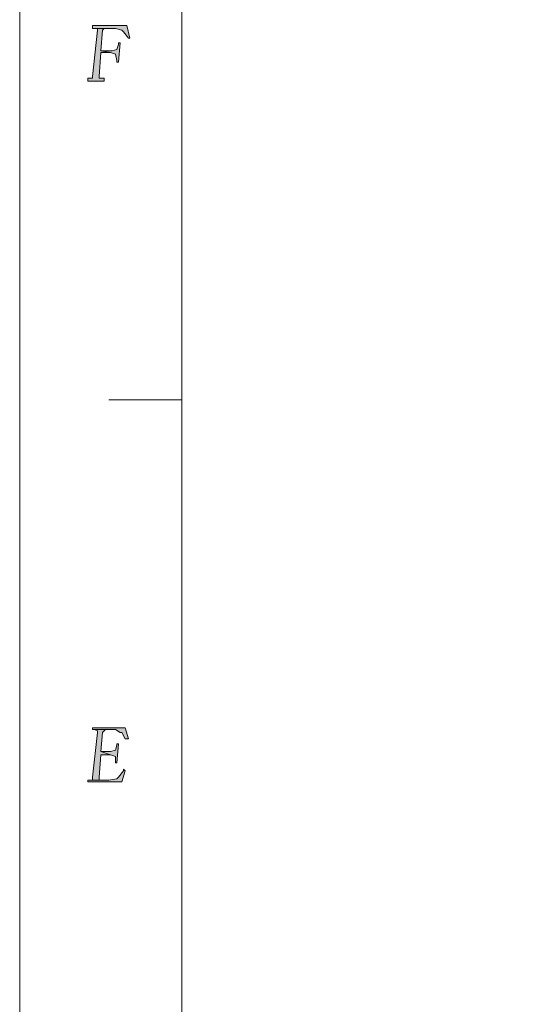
# Model space of a CAD drawing. Header units: millimetres. Extents: x -296 to 295, y -209 to 209.
# Tile 35 of 123: x -296 to -249, y 72 to 163. Entities that reach past the tile are written whole.
import ezdxf

# ---------------------------------------------------------------- set-up
doc = ezdxf.new("R2010")
doc.units = ezdxf.units.MM
doc.header["$MEASUREMENT"] = 0
doc.layers.add('layer 1', color=7, linetype='Continuous')

msp = doc.modelspace()

# ---------------------------------------------------------------- hatches: boundary and pattern name
at = {"layer": 'layer 1'}
h = msp.add_hatch(color=1, dxfattribs=at)
edge = h.paths.add_edge_path()
edge.add_spline(control_points=[(-286.3329, 162.6048), (-286.3329, 162.6048), (-289.4731, 162.6048), (-289.4731, 162.6048), (-289.4731, 162.6048), (-289.4731, 162.3114), (-289.4731, 162.3114), (-289.4731, 162.3114), (-289.3236, 162.3114), (-289.3236, 162.3114), (-289.3236, 162.3114), (-287.3796, 162.3114), (-287.3796, 162.3114), (-287.3796, 162.3114), (-287.3796, 162.3114), (-287.3796, 162.3114), (-287.3796, 162.3114), (-286.7815, 162.1647), (-286.7815, 162.1647), (-286.7815, 162.1647), (-286.632, 162.018), (-286.632, 162.018), (-286.632, 162.018), (-286.1834, 161.4312), (-286.1834, 161.4312), (-286.1834, 161.4312), (-286.0338, 161.4312), (-286.0338, 161.4312), (-286.0338, 161.4312), (-286.3329, 162.6048), (-286.3329, 162.6048)], knot_values=[0, 0, 0, 0, 0.1, 0.1, 0.1, 0.2, 0.2, 0.2, 0.3, 0.3, 0.3, 0.4, 0.4, 0.4, 0.5, 0.5, 0.5, 0.6, 0.6, 0.6, 0.7, 0.7, 0.7, 0.8, 0.8, 0.8, 0.9, 0.9, 0.9, 1, 1, 1, 1], degree=3, periodic=1)
h = msp.add_hatch(color=1, dxfattribs=at)
edge = h.paths.add_edge_path()
edge.add_spline(control_points=[(-289.3236, 162.3114), (-289.3236, 162.3114), (-289.0245, 162.3114), (-289.0245, 162.3114), (-289.0245, 162.3114), (-289.0245, 162.1647), (-289.0245, 162.1647), (-289.0245, 162.1647), (-289.4731, 157.9106), (-289.4731, 157.9106), (-289.4731, 157.9106), (-289.4731, 157.7639), (-289.4731, 157.7639), (-289.4731, 157.7639), (-289.7722, 157.7639), (-289.7722, 157.7639), (-289.7722, 157.7639), (-289.9217, 157.7639), (-289.9217, 157.7639), (-289.9217, 157.7639), (-289.9217, 157.4705), (-289.9217, 157.4705), (-289.9217, 157.4705), (-288.4264, 157.4705), (-288.4264, 157.4705), (-288.4264, 157.4705), (-288.4264, 157.7639), (-288.4264, 157.7639), (-288.4264, 157.7639), (-288.7254, 157.7639), (-288.7254, 157.7639), (-288.7254, 157.7639), (-288.875, 157.7639), (-288.875, 157.7639), (-288.875, 157.7639), (-288.875, 157.9106), (-288.875, 157.9106), (-288.875, 157.9106), (-288.7254, 160.111), (-288.7254, 160.111), (-288.7254, 160.111), (-287.8282, 160.111), (-287.8282, 160.111), (-287.8282, 160.111), (-288.7254, 160.2577), (-288.7254, 160.2577), (-288.7254, 160.2577), (-288.5759, 162.1647), (-288.5759, 162.1647), (-288.5759, 162.1647), (-288.4264, 162.3114), (-288.4264, 162.3114), (-288.4264, 162.3114), (-288.2768, 162.3114), (-288.2768, 162.3114), (-288.2768, 162.3114), (-287.3796, 162.3114), (-287.3796, 162.3114), (-287.3796, 162.3114), (-289.3236, 162.3114), (-289.3236, 162.3114)], knot_values=[0, 0, 0, 0, 0.05, 0.05, 0.05, 0.1, 0.1, 0.1, 0.15, 0.15, 0.15, 0.2, 0.2, 0.2, 0.25, 0.25, 0.25, 0.3, 0.3, 0.3, 0.35, 0.35, 0.35, 0.4, 0.4, 0.4, 0.45, 0.45, 0.45, 0.5, 0.5, 0.5, 0.55, 0.55, 0.55, 0.6, 0.6, 0.6, 0.65, 0.65, 0.65, 0.7, 0.7, 0.7, 0.75, 0.75, 0.75, 0.8, 0.8, 0.8, 0.85, 0.85, 0.85, 0.9, 0.9, 0.9, 0.95, 0.95, 0.95, 1, 1, 1, 1], degree=3, periodic=1)
h = msp.add_hatch(color=1, dxfattribs=at)
edge = h.paths.add_edge_path()
edge.add_spline(control_points=[(-286.931, 160.9912), (-286.931, 160.9912), (-287.0806, 160.9912), (-287.0806, 160.9912), (-287.0806, 160.9912), (-287.0806, 160.8445), (-287.0806, 160.8445), (-287.0806, 160.8445), (-287.2301, 160.4044), (-287.2301, 160.4044), (-287.2301, 160.4044), (-287.6787, 160.2577), (-287.6787, 160.2577), (-287.6787, 160.2577), (-288.7254, 160.2577), (-288.7254, 160.2577), (-288.7254, 160.2577), (-287.8282, 160.111), (-287.8282, 160.111), (-287.8282, 160.111), (-287.3796, 159.9643), (-287.3796, 159.9643), (-287.3796, 159.9643), (-287.2301, 159.3775), (-287.2301, 159.3775), (-287.2301, 159.3775), (-287.2301, 159.2308), (-287.2301, 159.2308), (-287.2301, 159.2308), (-287.0806, 159.2308), (-287.0806, 159.2308), (-287.0806, 159.2308), (-286.931, 160.9912), (-286.931, 160.9912)], knot_values=[0, 0, 0, 0, 0.0909091, 0.0909091, 0.0909091, 0.1818182, 0.1818182, 0.1818182, 0.2727273, 0.2727273, 0.2727273, 0.3636364, 0.3636364, 0.3636364, 0.4545455, 0.4545455, 0.4545455, 0.5454545, 0.5454545, 0.5454545, 0.6363636, 0.6363636, 0.6363636, 0.7272727, 0.7272727, 0.7272727, 0.8181818, 0.8181818, 0.8181818, 0.9090909, 0.9090909, 0.9090909, 1, 1, 1, 1], degree=3, periodic=1)
h = msp.add_hatch(color=1, dxfattribs=at)
edge = h.paths.add_edge_path()
edge.add_spline(control_points=[(-289.3236, 97.7708), (-289.3236, 97.7708), (-289.0245, 97.6241), (-289.0245, 97.6241), (-289.0245, 97.6241), (-289.0245, 97.4774), (-289.0245, 97.4774), (-289.0245, 97.4774), (-289.4731, 93.37), (-289.4731, 93.37), (-289.4731, 93.37), (-289.4731, 93.0766), (-289.4731, 93.0766), (-289.4731, 93.0766), (-289.6226, 93.0766), (-289.6226, 93.0766), (-289.6226, 93.0766), (-288.7254, 93.0766), (-288.7254, 93.0766), (-288.7254, 93.0766), (-288.875, 93.0766), (-288.875, 93.0766), (-288.875, 93.0766), (-288.875, 93.37), (-288.875, 93.37), (-288.875, 93.37), (-288.7254, 95.4237), (-288.7254, 95.4237), (-288.7254, 95.4237), (-287.8282, 95.4237), (-287.8282, 95.4237), (-287.8282, 95.4237), (-288.7254, 95.7171), (-288.7254, 95.7171), (-288.7254, 95.7171), (-288.5759, 97.4774), (-288.5759, 97.4774), (-288.5759, 97.4774), (-288.4264, 97.6241), (-288.4264, 97.6241), (-288.4264, 97.6241), (-288.2768, 97.7708), (-288.2768, 97.7708), (-288.2768, 97.7708), (-287.3796, 97.7708), (-287.3796, 97.7708), (-287.3796, 97.7708), (-289.3236, 97.7708), (-289.3236, 97.7708)], knot_values=[0, 0, 0, 0, 0.0625, 0.0625, 0.0625, 0.125, 0.125, 0.125, 0.1875, 0.1875, 0.1875, 0.25, 0.25, 0.25, 0.3125, 0.3125, 0.3125, 0.375, 0.375, 0.375, 0.4375, 0.4375, 0.4375, 0.5, 0.5, 0.5, 0.5625, 0.5625, 0.5625, 0.625, 0.625, 0.625, 0.6875, 0.6875, 0.6875, 0.75, 0.75, 0.75, 0.8125, 0.8125, 0.8125, 0.875, 0.875, 0.875, 0.9375, 0.9375, 0.9375, 1, 1, 1, 1], degree=3, periodic=1)
h = msp.add_hatch(color=1, dxfattribs=at)
edge = h.paths.add_edge_path()
edge.add_spline(control_points=[(-286.4824, 97.9175), (-286.4824, 97.9175), (-289.4731, 97.9175), (-289.4731, 97.9175), (-289.4731, 97.9175), (-289.4731, 97.7708), (-289.4731, 97.7708), (-289.4731, 97.7708), (-289.3236, 97.7708), (-289.3236, 97.7708), (-289.3236, 97.7708), (-287.3796, 97.7708), (-287.3796, 97.7708), (-287.3796, 97.7708), (-286.931, 97.4774), (-286.931, 97.4774), (-286.931, 97.4774), (-286.7815, 97.4774), (-286.7815, 97.4774), (-286.7815, 97.4774), (-286.4824, 96.8907), (-286.4824, 96.8907), (-286.4824, 96.8907), (-286.1834, 96.8907), (-286.1834, 96.8907), (-286.1834, 96.8907), (-286.4824, 97.9175), (-286.4824, 97.9175)], knot_values=[0, 0, 0, 0, 0.1111111, 0.1111111, 0.1111111, 0.2222222, 0.2222222, 0.2222222, 0.3333333, 0.3333333, 0.3333333, 0.4444444, 0.4444444, 0.4444444, 0.5555556, 0.5555556, 0.5555556, 0.6666667, 0.6666667, 0.6666667, 0.7777778, 0.7777778, 0.7777778, 0.8888889, 0.8888889, 0.8888889, 1, 1, 1, 1], degree=3, periodic=1)
h = msp.add_hatch(color=1, dxfattribs=at)
edge = h.paths.add_edge_path()
edge.add_spline(control_points=[(-287.0806, 96.4506), (-287.0806, 96.4506), (-287.2301, 96.4506), (-287.2301, 96.4506), (-287.2301, 96.4506), (-287.2301, 96.3039), (-287.2301, 96.3039), (-287.2301, 96.3039), (-287.3796, 95.8638), (-287.3796, 95.8638), (-287.3796, 95.8638), (-287.8282, 95.7171), (-287.8282, 95.7171), (-287.8282, 95.7171), (-288.7254, 95.7171), (-288.7254, 95.7171), (-288.7254, 95.7171), (-287.8282, 95.4237), (-287.8282, 95.4237), (-287.8282, 95.4237), (-287.3796, 95.277), (-287.3796, 95.277), (-287.3796, 95.277), (-287.3796, 94.8369), (-287.3796, 94.8369), (-287.3796, 94.8369), (-287.3796, 94.6903), (-287.3796, 94.6903), (-287.3796, 94.6903), (-287.2301, 94.6903), (-287.2301, 94.6903), (-287.2301, 94.6903), (-287.0806, 96.4506), (-287.0806, 96.4506)], knot_values=[0, 0, 0, 0, 0.0909091, 0.0909091, 0.0909091, 0.1818182, 0.1818182, 0.1818182, 0.2727273, 0.2727273, 0.2727273, 0.3636364, 0.3636364, 0.3636364, 0.4545455, 0.4545455, 0.4545455, 0.5454545, 0.5454545, 0.5454545, 0.6363636, 0.6363636, 0.6363636, 0.7272727, 0.7272727, 0.7272727, 0.8181818, 0.8181818, 0.8181818, 0.9090909, 0.9090909, 0.9090909, 1, 1, 1, 1], degree=3, periodic=1)
h = msp.add_hatch(color=1, dxfattribs=at)
edge = h.paths.add_edge_path()
edge.add_spline(control_points=[(-286.632, 94.1035), (-286.632, 94.1035), (-286.632, 93.9568), (-286.632, 93.9568), (-286.632, 93.9568), (-287.0806, 93.37), (-287.0806, 93.37), (-287.0806, 93.37), (-287.2301, 93.2233), (-287.2301, 93.2233), (-287.2301, 93.2233), (-287.9778, 93.0766), (-287.9778, 93.0766), (-287.9778, 93.0766), (-288.7254, 93.0766), (-288.7254, 93.0766), (-288.7254, 93.0766), (-289.6226, 93.0766), (-289.6226, 93.0766), (-289.6226, 93.0766), (-289.9217, 93.0766), (-289.9217, 93.0766), (-289.9217, 93.0766), (-289.9217, 92.9299), (-289.9217, 92.9299), (-289.9217, 92.9299), (-286.7815, 92.9299), (-286.7815, 92.9299), (-286.7815, 92.9299), (-286.4824, 93.9568), (-286.4824, 93.9568), (-286.4824, 93.9568), (-286.632, 94.1035), (-286.632, 94.1035)], knot_values=[0, 0, 0, 0, 0.0909091, 0.0909091, 0.0909091, 0.1818182, 0.1818182, 0.1818182, 0.2727273, 0.2727273, 0.2727273, 0.3636364, 0.3636364, 0.3636364, 0.4545455, 0.4545455, 0.4545455, 0.5454545, 0.5454545, 0.5454545, 0.6363636, 0.6363636, 0.6363636, 0.7272727, 0.7272727, 0.7272727, 0.8181818, 0.8181818, 0.8181818, 0.9090909, 0.9090909, 0.9090909, 1, 1, 1, 1], degree=3, periodic=1)

# ---------------------------------------------------------------- linework, layer by layer
at = {"layer": 'layer 1', "color": 1, "lineweight": 0}
msp.add_open_spline([(295.3283, 209.2747), (295.3283, 209.2747), (295.3283, -208.9236), (295.3283, -208.9236), (295.3283, -208.9236), (-296.1944, -208.9236), (-296.1944, -208.9236), (-296.1944, -208.9236), (-296.1944, 209.2747), (-296.1944, 209.2747), (-296.1944, 209.2747), (295.3283, 209.2747), (295.3283, 209.2747)], degree=3, knots=[0, 0, 0, 0, 0.25, 0.25, 0.25, 0.5, 0.5, 0.5, 0.75, 0.75, 0.75, 1, 1, 1, 1], dxfattribs=at)
at = {"layer": 'layer 1', "color": 5, "lineweight": 0}
msp.add_open_spline([(-281.2487, 194.7284), (-281.2487, 194.7284), (-281.2487, -197.0649), (-281.2487, -197.0649), (-281.2487, -197.0649), (283.3586, -197.0649), (283.3586, -197.0649)], degree=3, knots=[0, 0, 0, 0, 0.5, 0.5, 0.5, 1, 1, 1, 1], dxfattribs=at)
at = {"layer": 'layer 1', "lineweight": 0}
for points, knots in [([(-286.3329, 162.6048), (-286.3329, 162.6048), (-289.4731, 162.6048), (-289.4731, 162.6048), (-289.4731, 162.6048), (-289.4731, 162.3114), (-289.4731, 162.3114), (-289.4731, 162.3114), (-289.3236, 162.3114), (-289.3236, 162.3114), (-289.3236, 162.3114), (-287.3796, 162.3114), (-287.3796, 162.3114), (-287.3796, 162.3114), (-287.3796, 162.3114), (-287.3796, 162.3114), (-287.3796, 162.3114), (-286.7815, 162.1647), (-286.7815, 162.1647), (-286.7815, 162.1647), (-286.632, 162.018), (-286.632, 162.018), (-286.632, 162.018), (-286.1834, 161.4312), (-286.1834, 161.4312), (-286.1834, 161.4312), (-286.0338, 161.4312), (-286.0338, 161.4312), (-286.0338, 161.4312), (-286.3329, 162.6048), (-286.3329, 162.6048)], [0, 0, 0, 0, 0.1, 0.1, 0.1, 0.2, 0.2, 0.2, 0.3, 0.3, 0.3, 0.4, 0.4, 0.4, 0.5, 0.5, 0.5, 0.6, 0.6, 0.6, 0.7, 0.7, 0.7, 0.8, 0.8, 0.8, 0.9, 0.9, 0.9, 1, 1, 1, 1]), ([(-289.3236, 162.3114), (-289.3236, 162.3114), (-289.0245, 162.3114), (-289.0245, 162.3114), (-289.0245, 162.3114), (-289.0245, 162.1647), (-289.0245, 162.1647), (-289.0245, 162.1647), (-289.4731, 157.9106), (-289.4731, 157.9106), (-289.4731, 157.9106), (-289.4731, 157.7639), (-289.4731, 157.7639), (-289.4731, 157.7639), (-289.7722, 157.7639), (-289.7722, 157.7639), (-289.7722, 157.7639), (-289.9217, 157.7639), (-289.9217, 157.7639), (-289.9217, 157.7639), (-289.9217, 157.4705), (-289.9217, 157.4705), (-289.9217, 157.4705), (-288.4264, 157.4705), (-288.4264, 157.4705), (-288.4264, 157.4705), (-288.4264, 157.7639), (-288.4264, 157.7639), (-288.4264, 157.7639), (-288.7254, 157.7639), (-288.7254, 157.7639), (-288.7254, 157.7639), (-288.875, 157.7639), (-288.875, 157.7639), (-288.875, 157.7639), (-288.875, 157.9106), (-288.875, 157.9106), (-288.875, 157.9106), (-288.7254, 160.111), (-288.7254, 160.111), (-288.7254, 160.111), (-287.8282, 160.111), (-287.8282, 160.111), (-287.8282, 160.111), (-288.7254, 160.2577), (-288.7254, 160.2577), (-288.7254, 160.2577), (-288.5759, 162.1647), (-288.5759, 162.1647), (-288.5759, 162.1647), (-288.4264, 162.3114), (-288.4264, 162.3114), (-288.4264, 162.3114), (-288.2768, 162.3114), (-288.2768, 162.3114), (-288.2768, 162.3114), (-287.3796, 162.3114), (-287.3796, 162.3114), (-287.3796, 162.3114), (-289.3236, 162.3114), (-289.3236, 162.3114)], [0, 0, 0, 0, 0.05, 0.05, 0.05, 0.1, 0.1, 0.1, 0.15, 0.15, 0.15, 0.2, 0.2, 0.2, 0.25, 0.25, 0.25, 0.3, 0.3, 0.3, 0.35, 0.35, 0.35, 0.4, 0.4, 0.4, 0.45, 0.45, 0.45, 0.5, 0.5, 0.5, 0.55, 0.55, 0.55, 0.6, 0.6, 0.6, 0.65, 0.65, 0.65, 0.7, 0.7, 0.7, 0.75, 0.75, 0.75, 0.8, 0.8, 0.8, 0.85, 0.85, 0.85, 0.9, 0.9, 0.9, 0.95, 0.95, 0.95, 1, 1, 1, 1]), ([(-286.931, 160.9912), (-286.931, 160.9912), (-287.0806, 160.9912), (-287.0806, 160.9912), (-287.0806, 160.9912), (-287.0806, 160.8445), (-287.0806, 160.8445), (-287.0806, 160.8445), (-287.2301, 160.4044), (-287.2301, 160.4044), (-287.2301, 160.4044), (-287.6787, 160.2577), (-287.6787, 160.2577), (-287.6787, 160.2577), (-288.7254, 160.2577), (-288.7254, 160.2577), (-288.7254, 160.2577), (-287.8282, 160.111), (-287.8282, 160.111), (-287.8282, 160.111), (-287.3796, 159.9643), (-287.3796, 159.9643), (-287.3796, 159.9643), (-287.2301, 159.3775), (-287.2301, 159.3775), (-287.2301, 159.3775), (-287.2301, 159.2308), (-287.2301, 159.2308), (-287.2301, 159.2308), (-287.0806, 159.2308), (-287.0806, 159.2308), (-287.0806, 159.2308), (-286.931, 160.9912), (-286.931, 160.9912)], [0, 0, 0, 0, 0.0909091, 0.0909091, 0.0909091, 0.1818182, 0.1818182, 0.1818182, 0.2727273, 0.2727273, 0.2727273, 0.3636364, 0.3636364, 0.3636364, 0.4545455, 0.4545455, 0.4545455, 0.5454545, 0.5454545, 0.5454545, 0.6363636, 0.6363636, 0.6363636, 0.7272727, 0.7272727, 0.7272727, 0.8181818, 0.8181818, 0.8181818, 0.9090909, 0.9090909, 0.9090909, 1, 1, 1, 1]), ([(-289.3236, 97.7708), (-289.3236, 97.7708), (-289.0245, 97.6241), (-289.0245, 97.6241), (-289.0245, 97.6241), (-289.0245, 97.4774), (-289.0245, 97.4774), (-289.0245, 97.4774), (-289.4731, 93.37), (-289.4731, 93.37), (-289.4731, 93.37), (-289.4731, 93.0766), (-289.4731, 93.0766), (-289.4731, 93.0766), (-289.6226, 93.0766), (-289.6226, 93.0766), (-289.6226, 93.0766), (-288.7254, 93.0766), (-288.7254, 93.0766), (-288.7254, 93.0766), (-288.875, 93.0766), (-288.875, 93.0766), (-288.875, 93.0766), (-288.875, 93.37), (-288.875, 93.37), (-288.875, 93.37), (-288.7254, 95.4237), (-288.7254, 95.4237), (-288.7254, 95.4237), (-287.8282, 95.4237), (-287.8282, 95.4237), (-287.8282, 95.4237), (-288.7254, 95.7171), (-288.7254, 95.7171), (-288.7254, 95.7171), (-288.5759, 97.4774), (-288.5759, 97.4774), (-288.5759, 97.4774), (-288.4264, 97.6241), (-288.4264, 97.6241), (-288.4264, 97.6241), (-288.2768, 97.7708), (-288.2768, 97.7708), (-288.2768, 97.7708), (-287.3796, 97.7708), (-287.3796, 97.7708), (-287.3796, 97.7708), (-289.3236, 97.7708), (-289.3236, 97.7708)], [0, 0, 0, 0, 0.0625, 0.0625, 0.0625, 0.125, 0.125, 0.125, 0.1875, 0.1875, 0.1875, 0.25, 0.25, 0.25, 0.3125, 0.3125, 0.3125, 0.375, 0.375, 0.375, 0.4375, 0.4375, 0.4375, 0.5, 0.5, 0.5, 0.5625, 0.5625, 0.5625, 0.625, 0.625, 0.625, 0.6875, 0.6875, 0.6875, 0.75, 0.75, 0.75, 0.8125, 0.8125, 0.8125, 0.875, 0.875, 0.875, 0.9375, 0.9375, 0.9375, 1, 1, 1, 1]), ([(-286.4824, 97.9175), (-286.4824, 97.9175), (-289.4731, 97.9175), (-289.4731, 97.9175), (-289.4731, 97.9175), (-289.4731, 97.7708), (-289.4731, 97.7708), (-289.4731, 97.7708), (-289.3236, 97.7708), (-289.3236, 97.7708), (-289.3236, 97.7708), (-287.3796, 97.7708), (-287.3796, 97.7708), (-287.3796, 97.7708), (-286.931, 97.4774), (-286.931, 97.4774), (-286.931, 97.4774), (-286.7815, 97.4774), (-286.7815, 97.4774), (-286.7815, 97.4774), (-286.4824, 96.8907), (-286.4824, 96.8907), (-286.4824, 96.8907), (-286.1834, 96.8907), (-286.1834, 96.8907), (-286.1834, 96.8907), (-286.4824, 97.9175), (-286.4824, 97.9175)], [0, 0, 0, 0, 0.1111111, 0.1111111, 0.1111111, 0.2222222, 0.2222222, 0.2222222, 0.3333333, 0.3333333, 0.3333333, 0.4444444, 0.4444444, 0.4444444, 0.5555556, 0.5555556, 0.5555556, 0.6666667, 0.6666667, 0.6666667, 0.7777778, 0.7777778, 0.7777778, 0.8888889, 0.8888889, 0.8888889, 1, 1, 1, 1]), ([(-287.0806, 96.4506), (-287.0806, 96.4506), (-287.2301, 96.4506), (-287.2301, 96.4506), (-287.2301, 96.4506), (-287.2301, 96.3039), (-287.2301, 96.3039), (-287.2301, 96.3039), (-287.3796, 95.8638), (-287.3796, 95.8638), (-287.3796, 95.8638), (-287.8282, 95.7171), (-287.8282, 95.7171), (-287.8282, 95.7171), (-288.7254, 95.7171), (-288.7254, 95.7171), (-288.7254, 95.7171), (-287.8282, 95.4237), (-287.8282, 95.4237), (-287.8282, 95.4237), (-287.3796, 95.277), (-287.3796, 95.277), (-287.3796, 95.277), (-287.3796, 94.8369), (-287.3796, 94.8369), (-287.3796, 94.8369), (-287.3796, 94.6903), (-287.3796, 94.6903), (-287.3796, 94.6903), (-287.2301, 94.6903), (-287.2301, 94.6903), (-287.2301, 94.6903), (-287.0806, 96.4506), (-287.0806, 96.4506)], [0, 0, 0, 0, 0.0909091, 0.0909091, 0.0909091, 0.1818182, 0.1818182, 0.1818182, 0.2727273, 0.2727273, 0.2727273, 0.3636364, 0.3636364, 0.3636364, 0.4545455, 0.4545455, 0.4545455, 0.5454545, 0.5454545, 0.5454545, 0.6363636, 0.6363636, 0.6363636, 0.7272727, 0.7272727, 0.7272727, 0.8181818, 0.8181818, 0.8181818, 0.9090909, 0.9090909, 0.9090909, 1, 1, 1, 1]), ([(-286.632, 94.1035), (-286.632, 94.1035), (-286.632, 93.9568), (-286.632, 93.9568), (-286.632, 93.9568), (-287.0806, 93.37), (-287.0806, 93.37), (-287.0806, 93.37), (-287.2301, 93.2233), (-287.2301, 93.2233), (-287.2301, 93.2233), (-287.9778, 93.0766), (-287.9778, 93.0766), (-287.9778, 93.0766), (-288.7254, 93.0766), (-288.7254, 93.0766), (-288.7254, 93.0766), (-289.6226, 93.0766), (-289.6226, 93.0766), (-289.6226, 93.0766), (-289.9217, 93.0766), (-289.9217, 93.0766), (-289.9217, 93.0766), (-289.9217, 92.9299), (-289.9217, 92.9299), (-289.9217, 92.9299), (-286.7815, 92.9299), (-286.7815, 92.9299), (-286.7815, 92.9299), (-286.4824, 93.9568), (-286.4824, 93.9568), (-286.4824, 93.9568), (-286.632, 94.1035), (-286.632, 94.1035)], [0, 0, 0, 0, 0.0909091, 0.0909091, 0.0909091, 0.1818182, 0.1818182, 0.1818182, 0.2727273, 0.2727273, 0.2727273, 0.3636364, 0.3636364, 0.3636364, 0.4545455, 0.4545455, 0.4545455, 0.5454545, 0.5454545, 0.5454545, 0.6363636, 0.6363636, 0.6363636, 0.7272727, 0.7272727, 0.7272727, 0.8181818, 0.8181818, 0.8181818, 0.9090909, 0.9090909, 0.9090909, 1, 1, 1, 1])]:
    msp.add_open_spline(points, degree=3, knots=knots, dxfattribs=at)
at = {"layer": 'layer 1', "color": 1, "lineweight": 0}
msp.add_open_spline([(-287.9778, 128.1341), (-287.9778, 128.1341), (-281.2487, 128.1341), (-281.2487, 128.1341)], degree=3, dxfattribs=at)

doc.saveas('drawing.dxf')
